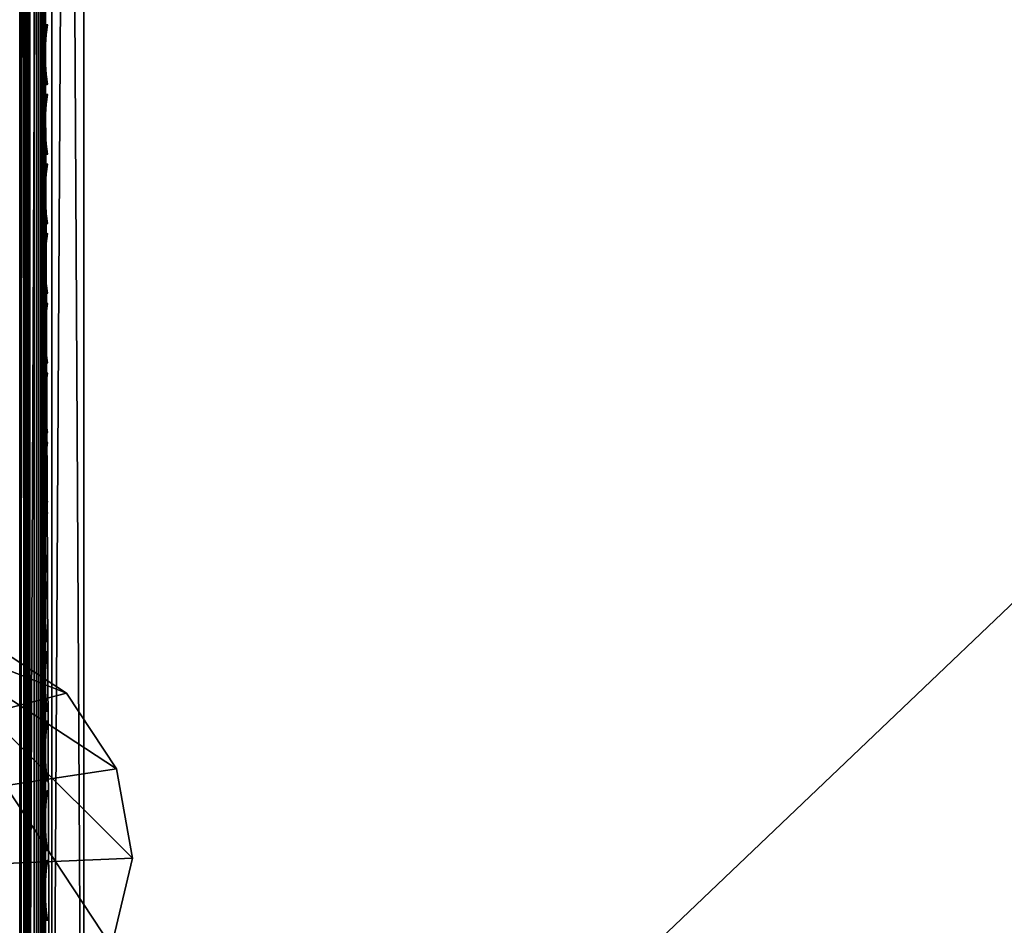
# Model space of a CAD drawing. Header units: inches. Extents: x 0 to 30, y -28 to 0.
# Tile 5 of 256: x 3.5 to 7.3, y -24.7 to -21.2. Entities that reach past the tile are written whole.
import ezdxf

# ---------------------------------------------------------------- set-up
doc = ezdxf.new("R2010")
doc.units = ezdxf.units.IN
doc.header["$LTSCALE"] = 0.03937
doc.header["$MEASUREMENT"] = 0
for name, color, linetype in [('A-FURN-3-ST', 151, 'Continuous'), ('A-FURN-3-ST-LGHW', 32, 'Continuous'), ('A-FURN-3-ST-SEAM', 250, 'Continuous'), ('A-FURN-3-STITCH', 15, 'Continuous')]:
    doc.layers.add(name, color=color, linetype=linetype)

msp = doc.modelspace()

# ---------------------------------------------------------------- meshes
at = {"layer": 'A-FURN-3-ST'}
mesh = msp.add_polyface(dxfattribs=at)
corners = [(3.75, -4.8504, 5), (26.25, -27.51, 5), (3.75, -27.51, 5), (3.625, -4.8504, 5.0335), (3.625, -27.51, 5.0335), (3.5335, -4.8504, 5.125), (3.5335, -27.51, 5.125), (3.5, -4.8504, 5.25), (3.5, -27.51, 5.25), (3.75, -27.7013, 5.0381), (3.625, -27.6885, 5.069), (3.5335, -27.6535, 5.1535), (3.5, -27.635, 5.2835), (3.75, -26.91, 18), (3.625, -26.91, 17.9665), (3.75, -27.1947, 17.9625), (3.625, -27.186, 17.9302), (3.75, -27.46, 17.8526), (3.625, -27.4433, 17.8236), (3.75, -27.6878, 17.6778), (3.625, -27.6641, 17.6541), (3.5335, -26.91, 17.875), (3.5335, -27.1624, 17.8418), (3.5335, -27.3975, 17.7444), (3.5335, -27.5994, 17.5894), (3.5, -26.91, 17.75), (3.5, -27.13, 17.721), (3.5, -27.335, 17.6361), (3.5, -27.511, 17.501), (3.5335, -27.7544, 17.3875), (3.5, -27.6461, 17.325), (3.5335, -5.4592, 17.875), (3.625, -5.4592, 17.9665), (3.75, -5.4592, 18), (26.25, -27.6878, 17.6778), (26.25, -27.46, 17.8526), (26.25, -27.1947, 17.9625), (3.5, -27.7265, 5.375), (3.5, -27.76, 5.5), (3.5, -4.6004, 5.5002), (3.5, -4.6092, 16.9007), (3.5, -27.76, 16.9), (3.5, -5.4592, 17.75), (3.5, -27.731, 17.12)]
mesh.append_faces([[corners[k] for k in face] for face in [(0, 1, 2), (3, 2, 4), (5, 4, 6), (7, 6, 8), (9, 10, 2), (2, 10, 4), (4, 10, 11), (4, 11, 6), (6, 11, 8), (8, 11, 12), (13, 14, 15), (15, 14, 16), (15, 16, 17), (17, 16, 18), (17, 18, 19), (19, 18, 20), (14, 21, 16), (16, 21, 22), (16, 22, 23, 18), (18, 23, 24, 20), (21, 25, 22), (22, 25, 26), (22, 26, 23), (23, 26, 27), (23, 27, 24), (24, 27, 28), (24, 28, 29), (29, 28, 30), (31, 25, 21), (32, 21, 14), (33, 14, 13), (19, 34, 17), (17, 35, 15), (15, 36, 13), (2, 1, 9), (12, 37, 8), (8, 38, 39), (40, 38, 41), (42, 41, 25), (25, 41, 43), (25, 43, 30), (30, 28, 25), (25, 28, 27), (25, 27, 26)]])
mesh = msp.add_polyface(dxfattribs=at)
corners = [(3.75, -5.4592, 18), (26.25, -5.4592, 18), (3.75, -5.1746, 17.9626), (26.25, -5.1746, 17.9626), (3.75, -4.9094, 17.8528), (26.25, -4.9094, 17.8528), (3.75, -4.6816, 17.6781), (3.75, -4.659, 5.0381), (26.25, -4.659, 5.0381), (3.75, -4.8504, 5), (3.75, -27.51, 5), (3.625, -4.8504, 5.0335), (3.625, -27.51, 5.0335), (3.5335, -4.8504, 5.125), (3.5335, -27.51, 5.125), (3.5, -4.8504, 5.25), (3.625, -4.6718, 5.069), (3.5335, -4.7068, 5.1536), (3.5, -4.7253, 5.2835), (3.5, -5.4592, 17.75), (3.5335, -5.4592, 17.875), (3.5, -5.2393, 17.7211), (3.5335, -5.2069, 17.8418), (3.5, -5.0343, 17.6362), (3.5335, -4.9719, 17.7445), (3.5, -4.8583, 17.5013), (3.5335, -4.77, 17.5897), (3.5, -4.7233, 17.3254), (3.625, -5.4592, 17.9665), (3.625, -5.1833, 17.9302), (3.625, -4.9261, 17.8238), (3.625, -4.7053, 17.6544), (3.5, -26.91, 17.75), (3.5335, -26.91, 17.875), (3.625, -26.91, 17.9665), (3.5, -27.51, 5.25), (3.5, -4.6004, 5.5002), (3.5, -4.6338, 5.3751), (3.5, -27.76, 5.5), (3.5, -4.6092, 16.9007), (3.5, -27.76, 16.9), (3.5, -4.6383, 17.1205), (3.75, -26.91, 18)]
mesh.append_faces([[corners[k] for k in face] for face in [(0, 1, 2), (2, 3, 4), (4, 5, 6), (7, 8, 9), (9, 10, 11), (11, 12, 13), (13, 14, 15), (16, 7, 11), (11, 7, 9), (11, 13, 16), (16, 13, 17), (13, 15, 17), (17, 15, 18), (19, 20, 21), (21, 20, 22), (21, 22, 23), (23, 22, 24), (23, 24, 25), (25, 24, 26), (25, 26, 27), (20, 28, 22), (22, 28, 29), (22, 29, 30, 24), (24, 30, 31, 26), (28, 0, 29), (29, 0, 2), (29, 2, 30), (30, 2, 4), (30, 4, 31), (31, 4, 6), (19, 32, 20), (20, 33, 28), (28, 34, 0), (35, 36, 15), (15, 37, 18), (36, 38, 39), (39, 40, 19), (21, 23, 19), (19, 23, 25), (19, 25, 27), (27, 41, 19), (19, 41, 39), (42, 1, 0)]])
mesh = msp.add_polyface(dxfattribs=at)
corners = [(26.4665, -4.8504, 5.125), (26.5, -27.51, 5.25), (26.4665, -27.51, 5.125), (26.375, -4.8504, 5.0335), (26.375, -27.51, 5.0335), (26.25, -4.8504, 5), (26.25, -27.51, 5), (26.375, -27.6885, 5.069), (26.25, -27.7013, 5.0381), (26.4665, -27.6535, 5.1535), (26.5, -27.635, 5.2835), (26.5, -26.91, 17.75), (26.4665, -26.91, 17.875), (26.5, -27.13, 17.721), (26.4665, -27.1624, 17.8418), (26.5, -27.335, 17.6361), (26.4665, -27.3975, 17.7444), (26.5, -27.511, 17.501), (26.4665, -27.5994, 17.5894), (26.5, -27.6461, 17.325), (26.375, -26.91, 17.9665), (26.375, -27.186, 17.9302), (26.375, -27.4433, 17.8236), (26.375, -27.6641, 17.6541), (26.25, -26.91, 18), (26.25, -27.1947, 17.9625), (26.25, -27.46, 17.8526), (26.25, -27.6878, 17.6778), (26.375, -5.4592, 17.9665), (26.4665, -5.4592, 17.875), (26.5, -5.4592, 17.75), (26.5, -4.6004, 5.5002), (26.5, -27.76, 5.5), (26.5, -27.7265, 5.375), (26.5, -4.6092, 16.9007), (26.5, -27.76, 16.9), (26.5, -27.731, 17.12), (3.75, -27.46, 17.8526), (3.75, -27.1947, 17.9625), (3.75, -26.91, 18), (3.75, -27.7013, 5.0381), (26.25, -5.4592, 18)]
mesh.append_faces([[corners[k] for k in face] for face in [(0, 1, 2), (3, 2, 4), (5, 4, 6), (7, 8, 4), (4, 8, 6), (4, 2, 7), (7, 2, 9), (2, 1, 9), (9, 1, 10), (11, 12, 13), (13, 12, 14), (13, 14, 15), (15, 14, 16), (15, 16, 17), (17, 16, 18), (17, 18, 19), (12, 20, 14), (14, 20, 21), (14, 21, 22, 16), (16, 22, 23, 18), (20, 24, 21), (21, 24, 25), (21, 25, 22), (22, 25, 26), (22, 26, 23), (23, 26, 27), (28, 24, 20), (29, 20, 12), (30, 12, 11), (1, 31, 32), (1, 32, 33), (32, 34, 35), (35, 30, 11), (13, 15, 11), (11, 15, 17), (11, 17, 19), (19, 36, 11), (11, 36, 35), (33, 10, 1), (37, 27, 26), (38, 26, 25), (39, 25, 24), (40, 6, 8), (24, 41, 39)]])
mesh = msp.add_polyface(dxfattribs=at)
corners = [(26.5, -4.8504, 5.25), (26.5, -27.51, 5.25), (26.4665, -4.8504, 5.125), (26.4665, -27.51, 5.125), (26.375, -4.8504, 5.0335), (26.375, -27.51, 5.0335), (26.25, -4.8504, 5), (26.375, -4.6718, 5.069), (26.4665, -4.7068, 5.1536), (26.5, -4.7253, 5.2835), (26.25, -5.4592, 18), (26.375, -5.4592, 17.9665), (26.25, -5.1746, 17.9626), (26.375, -5.1833, 17.9302), (26.25, -4.9094, 17.8528), (26.375, -4.9261, 17.8238), (26.25, -4.6816, 17.6781), (26.375, -4.7053, 17.6544), (26.4665, -5.4592, 17.875), (26.4665, -5.2069, 17.8418), (26.4665, -4.9719, 17.7445), (26.4665, -4.77, 17.5897), (26.5, -5.4592, 17.75), (26.5, -5.2393, 17.7211), (26.5, -5.0343, 17.6362), (26.5, -4.8583, 17.5013), (26.4665, -4.615, 17.3879), (26.5, -4.7233, 17.3254), (26.25, -26.91, 18), (26.375, -26.91, 17.9665), (26.4665, -26.91, 17.875), (3.75, -5.1746, 17.9626), (3.75, -4.9094, 17.8528), (3.75, -4.6816, 17.6781), (3.75, -4.8504, 5), (26.25, -4.659, 5.0381), (26.25, -27.51, 5), (26.5, -4.6004, 5.5002), (26.5, -4.6338, 5.3751), (26.5, -4.6092, 16.9007), (26.5, -27.76, 5.5), (26.5, -27.76, 16.9), (26.5, -4.6383, 17.1205)]
mesh.append_faces([[corners[k] for k in face] for face in [(0, 1, 2), (2, 3, 4), (4, 5, 6), (6, 7, 4), (4, 7, 8), (4, 8, 2), (2, 8, 0), (0, 8, 9), (10, 11, 12), (12, 11, 13), (12, 13, 14), (14, 13, 15), (14, 15, 16), (16, 15, 17), (11, 18, 13), (13, 18, 19), (13, 19, 20, 15), (15, 20, 21, 17), (18, 22, 19), (19, 22, 23), (19, 23, 20), (20, 23, 24), (20, 24, 21), (21, 24, 25), (21, 25, 26), (26, 25, 27), (10, 28, 11), (11, 29, 18), (18, 30, 22), (31, 10, 12), (32, 12, 14), (33, 14, 16), (34, 35, 6), (6, 36, 34), (0, 37, 1), (9, 38, 0), (37, 39, 40), (41, 39, 22), (39, 42, 22), (22, 42, 27), (22, 27, 25), (25, 24, 22), (22, 24, 23)]])
at = {"layer": 'A-FURN-3-ST-LGHW'}
mesh = msp.add_polyface(dxfattribs=at)
corners = [(0.6603, -24.5906, 5), (3.0383, -23.5557, 5), (2.6944, -23.6378, 5), (3.3867, -23.6165, 5), (3.6825, -23.8103, 5), (3.8773, -24.1054, 5), (3.9393, -24.4536, 5), (3.8584, -24.7979, 5), (2.9126, -26.8352, 5), (0.6641, -26.8391, 5), (2.6944, -23.6378, 4.7502), (3.0383, -23.5557, 4.7502), (3.3867, -23.6165, 4.7502), (3.6825, -23.8103, 4.7502), (3.8773, -24.1054, 4.7502), (3.9393, -24.4536, 4.7502), (3.8584, -24.7979, 4.7502), (0.6603, -24.5906, 4.7502), (0.6641, -26.8391, 4.7502), (2.9126, -26.8352, 4.7502)]
mesh.append_faces([[corners[k] for k in face] for face in [(1, 10, 2), (1, 11, 10), (3, 11, 1), (3, 12, 11), (4, 12, 3), (4, 13, 12), (5, 13, 4), (5, 14, 13), (6, 14, 5), (6, 15, 14), (16, 6, 7), (16, 15, 6), (19, 7, 8), (19, 16, 7), (0, 10, 17), (0, 2, 10)]])
mesh.append_faces([[corners[k] for k in face] for face in [(0, 1, 2), (11, 17, 10), (18, 8, 9), (17, 9, 0)]], dxfattribs={"vtx0": -1})
mesh.append_faces([[corners[k] for k in face] for face in [(0, 3, 1), (0, 4, 3), (0, 5, 4), (0, 6, 5), (0, 7, 6), (0, 8, 7), (11, 18, 17), (11, 19, 18), (11, 16, 19), (11, 15, 16), (11, 14, 15), (11, 13, 14)]], dxfattribs={"vtx0": -1, "vtx2": -1})
mesh.append_faces([[corners[k] for k in face] for face in [(0, 9, 8), (11, 12, 13), (18, 19, 8), (17, 18, 9)]], dxfattribs={"vtx2": -1})
at = {"layer": 'A-FURN-3-ST-SEAM'}
mesh = msp.add_polyface(dxfattribs=at)
corners = [(3.5929, -5.2723, 17.9082), (3.6, -5.4592, 17.9), (3.6, -5.2771, 17.8831), (3.5929, -5.0818, 17.8536), (3.6, -5.0912, 17.8298), (3.5929, -4.8983, 17.7582), (3.6, -4.9123, 17.7369), (3.5929, -4.7343, 17.6253), (3.6, -4.7524, 17.6073), (3.5929, -4.6011, 17.4616), (3.6, -4.6225, 17.4476), (3.5929, -4.5059, 17.2781), (3.6, -4.5296, 17.2687), (3.5929, -4.4511, 17.0876), (3.6, -4.4761, 17.0828), (3.5929, -4.4336, 16.9008), (3.6, -4.4592, 16.9008), (3.6, -4.4504, 5.5003), (3.5965, -4.4765, 16.9008), (3.5965, -4.4932, 17.0797), (3.5965, -4.5457, 17.2623), (3.5965, -4.637, 17.4381), (3.5965, -4.7646, 17.595), (3.5965, -4.9217, 17.7223), (3.5965, -5.0976, 17.8137), (3.5965, -5.2801, 17.866), (3.5965, -5.4592, 17.8826), (3.5965, -12.6094, 17.8826), (3.6, -12.6094, 17.9), (3.5965, -19.7597, 17.8826), (3.6, -19.7597, 17.9), (3.5965, -26.91, 17.8826), (3.6, -26.91, 17.9), (3.6, -27.0951, 17.8825), (3.5965, -27.0999, 17.8639)]
mesh.append_faces([[corners[k] for k in face] for face in [(0, 1, 2), (3, 2, 4), (5, 4, 6), (7, 6, 8), (9, 8, 10), (11, 10, 12), (13, 12, 14), (15, 14, 16), (15, 16, 17), (18, 17, 16), (18, 16, 19), (19, 16, 14), (19, 14, 20), (20, 14, 12), (20, 12, 21), (21, 12, 10), (21, 10, 22), (22, 10, 8), (22, 8, 23), (23, 8, 6), (23, 6, 24), (24, 6, 4), (24, 4, 25), (25, 4, 2), (25, 2, 26), (26, 2, 1), (26, 1, 27), (27, 1, 28), (27, 28, 29), (29, 28, 30), (29, 30, 31), (31, 30, 32), (31, 32, 33), (31, 33, 34)]])
mesh = msp.add_polyface(dxfattribs=at)
corners = [(26.4035, -27.1614, 17.8498), (26.4, -27.1658, 17.8666), (26.4, -27.0951, 17.8825), (26.4035, -26.91, 17.8826), (26.4, -26.91, 17.9), (26.4035, -23.3349, 17.8826), (26.4, -23.3349, 17.9), (26.4035, -19.7597, 17.8826), (26.4, -19.7597, 17.9), (26.4035, -16.1846, 17.8826), (26.4, -16.1846, 17.9), (26.4035, -12.6094, 17.8826), (26.4, -12.6094, 17.9), (26.4035, -9.0343, 17.8826), (26.4, -9.0343, 17.9), (26.4035, -5.4592, 17.8826), (26.4, -5.4592, 17.9), (26.4035, -5.2802, 17.8661), (26.4, -5.2771, 17.8832), (26.4035, -5.0976, 17.8137), (26.4, -5.0912, 17.8298), (26.4035, -4.9217, 17.7225), (26.4, -4.9122, 17.7371), (26.4035, -4.7647, 17.5951), (26.4, -4.7524, 17.6073), (26.4035, -4.6373, 17.438), (26.4, -4.6227, 17.4475), (26.4035, -4.5458, 17.2623), (26.4, -4.5296, 17.2687), (26.4035, -4.4933, 17.0798), (26.4, -4.4762, 17.0828), (26.4035, -4.4765, 16.9008), (26.4, -4.4592, 16.9008), (26.4035, -4.4721, 11.2005), (26.4, -4.4548, 11.2005), (26.4, -4.4504, 5.5003), (3.5965, -27.0999, 17.8639), (3.6, -27.0951, 17.8825), (3.6, -27.1032, 17.881)]
mesh.append_faces([[corners[k] for k in face] for face in [(0, 1, 2), (0, 2, 3), (3, 2, 4), (3, 4, 5), (5, 4, 6), (5, 6, 7), (7, 6, 8), (7, 8, 9), (9, 8, 10), (9, 10, 11), (11, 10, 12), (11, 12, 13), (13, 12, 14), (13, 14, 15), (15, 14, 16), (15, 16, 17), (17, 16, 18), (17, 18, 19), (19, 18, 20), (19, 20, 21), (21, 20, 22), (21, 22, 23), (23, 22, 24), (23, 24, 25), (25, 24, 26), (25, 26, 27), (27, 26, 28), (27, 28, 29), (29, 28, 30), (29, 30, 31), (31, 30, 32), (33, 32, 34), (33, 34, 35), (36, 37, 38)]])
mesh = msp.add_polyface(dxfattribs=at)
corners = [(3.6, -26.91, 17.9), (3.5929, -26.91, 17.9255), (3.6, -27.0951, 17.8825), (3.5929, -27.1082, 17.906), (3.6, -27.1032, 17.881), (3.5929, -19.7597, 17.9255), (3.6, -19.7597, 17.9), (3.5929, -12.6094, 17.9255), (3.6, -12.6094, 17.9), (3.5929, -5.4592, 17.9255), (3.6, -5.4592, 17.9), (3.5929, -5.2723, 17.9082), (3.6, -5.2771, 17.8831), (3.5929, -5.0818, 17.8536), (3.5812, -5.2698, 17.9214), (3.5812, -5.4592, 17.939), (3.5812, -12.6094, 17.939), (3.5812, -19.7597, 17.939), (3.5812, -26.91, 17.939), (3.5812, -27.1108, 17.9192), (3.5655, -5.2683, 17.9294), (3.5655, -5.4592, 17.9472), (3.5655, -12.6094, 17.9472), (3.5655, -19.7597, 17.9472), (3.5655, -26.91, 17.9472), (3.5655, -27.1123, 17.9272), (3.5872, -5.1031, 17.7996), (3.5965, -5.0976, 17.8137), (3.5965, -5.2801, 17.866), (3.5872, -5.2828, 17.8512), (3.5965, -5.4592, 17.8826), (3.5872, -5.4592, 17.8675), (3.5965, -12.6094, 17.8826), (3.5872, -12.6094, 17.8675), (3.5965, -19.7597, 17.8826), (3.5872, -19.7597, 17.8675), (3.5965, -26.91, 17.8826), (3.5872, -26.91, 17.8675), (3.5965, -27.0999, 17.8639), (3.5872, -27.097, 17.8491), (3.5734, -27.0948, 17.8381), (3.5734, -26.91, 17.8563), (3.5734, -19.7597, 17.8563), (3.5734, -12.6094, 17.8563), (3.5734, -5.4592, 17.8563), (3.5734, -5.2849, 17.8401), (3.5734, -5.1073, 17.7891)]
mesh.append_faces([[corners[k] for k in face] for face in [(0, 1, 2), (2, 1, 3), (2, 3, 4), (1, 0, 5), (5, 0, 6), (5, 6, 7), (7, 6, 8), (7, 8, 9), (9, 8, 10), (9, 10, 11), (11, 12, 13), (11, 14, 15, 9), (9, 15, 16, 7), (7, 16, 17, 5), (5, 17, 18, 1), (1, 18, 19, 3), (14, 20, 21, 15), (15, 21, 22, 16), (16, 22, 23, 17), (17, 23, 24, 18), (18, 24, 25, 19), (26, 27, 28, 29), (29, 28, 30, 31), (31, 30, 32, 33), (33, 32, 34, 35), (35, 34, 36, 37), (37, 36, 38, 39), (39, 40, 41, 37), (37, 41, 42, 35), (35, 42, 43, 33), (33, 43, 44, 31), (31, 44, 45, 29), (29, 45, 46, 26)]])
mesh = msp.add_polyface(dxfattribs=at)
corners = [(3.5567, -27.0937, 17.8324), (3.539, -27.0939, 17.8334), (3.539, -26.91, 17.8515), (3.5567, -26.91, 17.8505), (3.539, -19.7597, 17.8515), (3.5567, -19.7597, 17.8505), (3.539, -12.6094, 17.8515), (3.5567, -12.6094, 17.8505), (3.539, -5.4592, 17.8515), (3.5567, -5.4592, 17.8505), (3.5003, -5.4592, 17.9045), (3.5019, -5.4592, 17.8868), (3.5019, -12.6094, 17.8868), (3.5003, -12.6094, 17.9045), (3.5019, -19.7597, 17.8868), (3.5003, -19.7597, 17.9045), (3.5019, -26.91, 17.8868), (3.5003, -26.91, 17.9045), (3.5019, -27.1007, 17.868), (3.5003, -27.1041, 17.8854), (3.5228, -27.0953, 17.8406), (3.5228, -26.91, 17.8588), (3.5228, -19.7597, 17.8588), (3.5228, -12.6094, 17.8588), (3.5228, -5.4592, 17.8588), (3.5051, -5.4592, 17.9217), (3.5051, -12.6094, 17.9217), (3.5051, -19.7597, 17.9217), (3.5051, -26.91, 17.9217), (3.5051, -27.1074, 17.9022), (3.5304, -27.1121, 17.9259), (3.5655, -27.1123, 17.9272), (3.5655, -26.91, 17.9472), (3.5304, -26.91, 17.9459), (3.5655, -19.7597, 17.9472), (3.5304, -19.7597, 17.9459), (3.5655, -12.6094, 17.9472), (3.5304, -12.6094, 17.9459), (3.5655, -5.4592, 17.9472), (3.5304, -5.4592, 17.9459), (3.5155, -27.1102, 17.9164), (3.5155, -26.91, 17.9362), (3.5155, -19.7597, 17.9362), (3.5155, -12.6094, 17.9362), (3.5155, -5.4592, 17.9362), (3.5734, -27.0948, 17.8381), (3.5734, -26.91, 17.8563), (3.5734, -19.7597, 17.8563), (3.5734, -12.6094, 17.8563)]
mesh.append_faces([[corners[k] for k in face] for face in [(0, 1, 2, 3), (3, 2, 4, 5), (5, 4, 6, 7), (7, 6, 8, 9), (10, 11, 12, 13), (13, 12, 14, 15), (15, 14, 16, 17), (17, 16, 18, 19), (1, 20, 21, 2), (2, 21, 22, 4), (4, 22, 23, 6), (6, 23, 24, 8), (25, 10, 13, 26), (26, 13, 15, 27), (27, 15, 17, 28), (28, 17, 19, 29), (30, 31, 32, 33), (33, 32, 34, 35), (35, 34, 36, 37), (37, 36, 38, 39), (40, 30, 33, 41), (41, 33, 35, 42), (42, 35, 37, 43), (43, 37, 39, 44), (29, 40, 41, 28), (28, 41, 42, 27), (27, 42, 43, 26), (20, 18, 16, 21), (21, 16, 14, 22), (22, 14, 12, 23), (45, 0, 3, 46), (46, 3, 5, 47), (47, 5, 7, 48)]])
at = {"layer": 'A-FURN-3-STITCH'}
mesh = msp.add_polymesh((7, 4), dxfattribs=at)
for k, corner in enumerate([(3.6007, -21.4373, 17.9499), (3.6028, -21.4373, 17.9514), (3.6071, -21.4373, 17.9543), (3.6093, -21.4372, 17.9558), (3.5964, -21.3989, 17.9556), (3.596, -21.3988, 17.9608), (3.6003, -21.3987, 17.9637), (3.605, -21.3988, 17.9615), (3.5938, -21.36, 17.9588), (3.5934, -21.3599, 17.964), (3.5977, -21.3599, 17.9669), (3.6024, -21.3599, 17.9646), (3.5929, -21.3209, 17.9594), (3.5926, -21.3208, 17.9646), (3.5969, -21.3208, 17.9675), (3.6016, -21.3208, 17.9652), (3.5938, -21.2819, 17.9575), (3.5934, -21.2818, 17.9627), (3.5977, -21.2817, 17.9656), (3.6024, -21.2818, 17.9633), (3.5964, -21.2431, 17.953), (3.596, -21.243, 17.9582), (3.6003, -21.243, 17.9611), (3.605, -21.243, 17.9589), (3.6007, -21.2049, 17.9461), (3.6028, -21.2048, 17.9476), (3.6071, -21.2048, 17.9505), (3.6093, -21.2048, 17.9519)]):
    mesh.set_mesh_vertex(divmod(k, 4), corner)
mesh = msp.add_polymesh((7, 4), dxfattribs=at)
for k, corner in enumerate([(3.6007, -21.7089, 17.9499), (3.6028, -21.7088, 17.9514), (3.6071, -21.7088, 17.9543), (3.6093, -21.7088, 17.9558), (3.5964, -21.6704, 17.9556), (3.596, -21.6703, 17.9608), (3.6003, -21.6703, 17.9637), (3.605, -21.6703, 17.9615), (3.5938, -21.6315, 17.9588), (3.5934, -21.6314, 17.964), (3.5977, -21.6314, 17.9669), (3.6024, -21.6314, 17.9646), (3.5929, -21.5924, 17.9594), (3.5926, -21.5923, 17.9646), (3.5969, -21.5923, 17.9675), (3.6016, -21.5923, 17.9652), (3.5938, -21.5534, 17.9575), (3.5934, -21.5533, 17.9627), (3.5977, -21.5533, 17.9656), (3.6024, -21.5533, 17.9633), (3.5964, -21.5146, 17.953), (3.596, -21.5145, 17.9582), (3.6003, -21.5145, 17.9611), (3.605, -21.5145, 17.9589), (3.6007, -21.4764, 17.9461), (3.6028, -21.4764, 17.9476), (3.6071, -21.4763, 17.9505), (3.6093, -21.4763, 17.9519)]):
    mesh.set_mesh_vertex(divmod(k, 4), corner)
mesh = msp.add_polymesh((7, 4), dxfattribs=at)
for k, corner in enumerate([(3.6007, -21.9804, 17.9499), (3.6028, -21.9804, 17.9514), (3.6071, -21.9803, 17.9543), (3.6093, -21.9803, 17.9558), (3.5964, -21.9419, 17.9556), (3.596, -21.9418, 17.9608), (3.6003, -21.9418, 17.9637), (3.605, -21.9418, 17.9615), (3.5938, -21.903, 17.9588), (3.5934, -21.903, 17.964), (3.5977, -21.9029, 17.9669), (3.6024, -21.903, 17.9646), (3.5929, -21.864, 17.9594), (3.5926, -21.8639, 17.9646), (3.5969, -21.8638, 17.9675), (3.6016, -21.8639, 17.9652), (3.5938, -21.8249, 17.9575), (3.5934, -21.8248, 17.9627), (3.5977, -21.8248, 17.9656), (3.6024, -21.8248, 17.9633), (3.5964, -21.7862, 17.953), (3.596, -21.7861, 17.9582), (3.6003, -21.786, 17.9611), (3.605, -21.7861, 17.9589), (3.6007, -21.7479, 17.9461), (3.6028, -21.7479, 17.9476), (3.6071, -21.7478, 17.9505), (3.6093, -21.7478, 17.9519)]):
    mesh.set_mesh_vertex(divmod(k, 4), corner)
mesh = msp.add_polymesh((7, 4), dxfattribs=at)
for k, corner in enumerate([(3.6007, -22.2519, 17.9499), (3.6028, -22.2519, 17.9514), (3.6071, -22.2518, 17.9543), (3.6093, -22.2518, 17.9558), (3.5964, -22.2135, 17.9556), (3.596, -22.2134, 17.9608), (3.6003, -22.2133, 17.9637), (3.605, -22.2134, 17.9615), (3.5938, -22.1746, 17.9588), (3.5934, -22.1745, 17.964), (3.5977, -22.1744, 17.9669), (3.6024, -22.1745, 17.9646), (3.5929, -22.1355, 17.9594), (3.5926, -22.1354, 17.9646), (3.5969, -22.1354, 17.9675), (3.6016, -22.1354, 17.9652), (3.5938, -22.0964, 17.9575), (3.5934, -22.0964, 17.9627), (3.5977, -22.0963, 17.9656), (3.6024, -22.0963, 17.9633), (3.5964, -22.0577, 17.953), (3.596, -22.0576, 17.9582), (3.6003, -22.0575, 17.9611), (3.605, -22.0576, 17.9589), (3.6007, -22.0194, 17.9461), (3.6028, -22.0194, 17.9476), (3.6071, -22.0194, 17.9505), (3.6093, -22.0193, 17.9519)]):
    mesh.set_mesh_vertex(divmod(k, 4), corner)
mesh = msp.add_polymesh((7, 4), dxfattribs=at)
for k, corner in enumerate([(3.6007, -22.5234, 17.9499), (3.6028, -22.5234, 17.9514), (3.6071, -22.5234, 17.9543), (3.6093, -22.5233, 17.9558), (3.5964, -22.485, 17.9556), (3.596, -22.4849, 17.9608), (3.6003, -22.4849, 17.9637), (3.605, -22.4849, 17.9615), (3.5938, -22.4461, 17.9588), (3.5934, -22.446, 17.964), (3.5977, -22.446, 17.9669), (3.6024, -22.446, 17.9646), (3.5929, -22.407, 17.9594), (3.5926, -22.4069, 17.9646), (3.5969, -22.4069, 17.9675), (3.6016, -22.4069, 17.9652), (3.5938, -22.368, 17.9575), (3.5934, -22.3679, 17.9627), (3.5977, -22.3678, 17.9656), (3.6024, -22.3679, 17.9633), (3.5964, -22.3292, 17.953), (3.596, -22.3291, 17.9582), (3.6003, -22.3291, 17.9611), (3.605, -22.3291, 17.9589), (3.6007, -22.291, 17.9461), (3.6028, -22.2909, 17.9476), (3.6071, -22.2909, 17.9505), (3.6093, -22.2909, 17.9519)]):
    mesh.set_mesh_vertex(divmod(k, 4), corner)
mesh = msp.add_polymesh((7, 4), dxfattribs=at)
for k, corner in enumerate([(3.6007, -22.795, 17.9499), (3.6028, -22.795, 17.9514), (3.6071, -22.7949, 17.9543), (3.6093, -22.7949, 17.9558), (3.5964, -22.7565, 17.9556), (3.596, -22.7564, 17.9608), (3.6003, -22.7564, 17.9637), (3.605, -22.7564, 17.9615), (3.5938, -22.7176, 17.9588), (3.5934, -22.7176, 17.964), (3.5977, -22.7175, 17.9669), (3.6024, -22.7175, 17.9646), (3.5929, -22.6785, 17.9594), (3.5926, -22.6785, 17.9646), (3.5969, -22.6784, 17.9675), (3.6016, -22.6785, 17.9652), (3.5938, -22.6395, 17.9575), (3.5934, -22.6394, 17.9627), (3.5977, -22.6394, 17.9656), (3.6024, -22.6394, 17.9633), (3.5964, -22.6007, 17.953), (3.596, -22.6007, 17.9582), (3.6003, -22.6006, 17.9611), (3.605, -22.6006, 17.9589), (3.6007, -22.5625, 17.9461), (3.6028, -22.5625, 17.9476), (3.6071, -22.5624, 17.9505), (3.6093, -22.5624, 17.9519)]):
    mesh.set_mesh_vertex(divmod(k, 4), corner)
mesh = msp.add_polymesh((7, 4), dxfattribs=at)
for k, corner in enumerate([(3.6007, -23.0665, 17.9499), (3.6028, -23.0665, 17.9514), (3.6071, -23.0664, 17.9543), (3.6093, -23.0664, 17.9558), (3.5964, -23.0281, 17.9556), (3.596, -23.028, 17.9608), (3.6003, -23.0279, 17.9637), (3.605, -23.028, 17.9615), (3.5938, -22.9892, 17.9588), (3.5934, -22.9891, 17.964), (3.5977, -22.989, 17.9669), (3.6024, -22.9891, 17.9646), (3.5929, -22.9501, 17.9594), (3.5926, -22.95, 17.9646), (3.5969, -22.9499, 17.9675), (3.6016, -22.95, 17.9652), (3.5938, -22.911, 17.9575), (3.5934, -22.9109, 17.9627), (3.5977, -22.9109, 17.9656), (3.6024, -22.9109, 17.9633), (3.5964, -22.8723, 17.953), (3.596, -22.8722, 17.9582), (3.6003, -22.8721, 17.9611), (3.605, -22.8722, 17.9589), (3.6007, -22.834, 17.9461), (3.6028, -22.834, 17.9476), (3.6071, -22.834, 17.9505), (3.6093, -22.8339, 17.9519)]):
    mesh.set_mesh_vertex(divmod(k, 4), corner)
mesh = msp.add_polymesh((7, 4), dxfattribs=at)
for k, corner in enumerate([(3.6007, -23.338, 17.9499), (3.6028, -23.338, 17.9514), (3.6071, -23.338, 17.9543), (3.6093, -23.3379, 17.9558), (3.5964, -23.2996, 17.9556), (3.596, -23.2995, 17.9608), (3.6003, -23.2994, 17.9637), (3.605, -23.2995, 17.9615), (3.5938, -23.2607, 17.9588), (3.5934, -23.2606, 17.964), (3.5977, -23.2606, 17.9669), (3.6024, -23.2606, 17.9646), (3.5929, -23.2216, 17.9594), (3.5926, -23.2215, 17.9646), (3.5969, -23.2215, 17.9675), (3.6016, -23.2215, 17.9652), (3.5938, -23.1826, 17.9575), (3.5934, -23.1825, 17.9627), (3.5977, -23.1824, 17.9656), (3.6024, -23.1825, 17.9633), (3.5964, -23.1438, 17.953), (3.596, -23.1437, 17.9582), (3.6003, -23.1437, 17.9611), (3.605, -23.1437, 17.9589), (3.6007, -23.1056, 17.9461), (3.6028, -23.1055, 17.9476), (3.6071, -23.1055, 17.9505), (3.6093, -23.1055, 17.9519)]):
    mesh.set_mesh_vertex(divmod(k, 4), corner)
mesh = msp.add_polymesh((7, 4), dxfattribs=at)
for k, corner in enumerate([(3.6007, -23.6096, 17.9499), (3.6028, -23.6095, 17.9514), (3.6071, -23.6095, 17.9543), (3.6093, -23.6095, 17.9558), (3.5964, -23.5711, 17.9556), (3.596, -23.571, 17.9608), (3.6003, -23.571, 17.9637), (3.605, -23.571, 17.9615), (3.5938, -23.5322, 17.9588), (3.5934, -23.5321, 17.964), (3.5977, -23.5321, 17.9669), (3.6024, -23.5321, 17.9646), (3.5929, -23.4931, 17.9594), (3.5926, -23.4931, 17.9646), (3.5969, -23.493, 17.9675), (3.6016, -23.493, 17.9652), (3.5938, -23.4541, 17.9575), (3.5934, -23.454, 17.9627), (3.5977, -23.454, 17.9656), (3.6024, -23.454, 17.9633), (3.5964, -23.4153, 17.953), (3.596, -23.4152, 17.9582), (3.6003, -23.4152, 17.9611), (3.605, -23.4152, 17.9589), (3.6007, -23.3771, 17.9461), (3.6028, -23.3771, 17.9476), (3.6071, -23.377, 17.9505), (3.6093, -23.377, 17.9519)]):
    mesh.set_mesh_vertex(divmod(k, 4), corner)
mesh = msp.add_polymesh((7, 4), dxfattribs=at)
for k, corner in enumerate([(3.6007, -23.8811, 17.9499), (3.6028, -23.8811, 17.9514), (3.6071, -23.881, 17.9543), (3.6093, -23.881, 17.9558), (3.5964, -23.8426, 17.9556), (3.596, -23.8426, 17.9608), (3.6003, -23.8425, 17.9637), (3.605, -23.8425, 17.9615), (3.5938, -23.8038, 17.9588), (3.5934, -23.8037, 17.964), (3.5977, -23.8036, 17.9669), (3.6024, -23.8037, 17.9646), (3.5929, -23.7647, 17.9594), (3.5926, -23.7646, 17.9646), (3.5969, -23.7645, 17.9675), (3.6016, -23.7646, 17.9652), (3.5938, -23.7256, 17.9575), (3.5934, -23.7255, 17.9627), (3.5977, -23.7255, 17.9656), (3.6024, -23.7255, 17.9633), (3.5964, -23.6869, 17.953), (3.596, -23.6868, 17.9582), (3.6003, -23.6867, 17.9611), (3.605, -23.6868, 17.9589), (3.6007, -23.6486, 17.9461), (3.6028, -23.6486, 17.9476), (3.6071, -23.6485, 17.9505), (3.6093, -23.6485, 17.9519)]):
    mesh.set_mesh_vertex(divmod(k, 4), corner)
mesh = msp.add_polymesh((7, 4), dxfattribs=at)
for k, corner in enumerate([(3.6007, -24.1526, 17.9499), (3.6028, -24.1526, 17.9514), (3.6071, -24.1526, 17.9543), (3.6093, -24.1525, 17.9558), (3.5964, -24.1142, 17.9556), (3.596, -24.1141, 17.9608), (3.6003, -24.114, 17.9637), (3.605, -24.1141, 17.9615), (3.5938, -24.0753, 17.9588), (3.5934, -24.0752, 17.964), (3.5977, -24.0751, 17.9669), (3.6024, -24.0752, 17.9646), (3.5929, -24.0362, 17.9594), (3.5926, -24.0361, 17.9646), (3.5969, -24.0361, 17.9675), (3.6016, -24.0361, 17.9652), (3.5938, -23.9972, 17.9575), (3.5934, -23.9971, 17.9627), (3.5977, -23.997, 17.9656), (3.6024, -23.9971, 17.9633), (3.5964, -23.9584, 17.953), (3.596, -23.9583, 17.9582), (3.6003, -23.9583, 17.9611), (3.605, -23.9583, 17.9589), (3.6007, -23.9201, 17.9461), (3.6028, -23.9201, 17.9476), (3.6071, -23.9201, 17.9505), (3.6093, -23.9201, 17.9519)]):
    mesh.set_mesh_vertex(divmod(k, 4), corner)
mesh = msp.add_polymesh((7, 4), dxfattribs=at)
for k, corner in enumerate([(3.6007, -24.4242, 17.9499), (3.6028, -24.4241, 17.9514), (3.6071, -24.4241, 17.9543), (3.6093, -24.4241, 17.9558), (3.5964, -24.3857, 17.9556), (3.596, -24.3856, 17.9608), (3.6003, -24.3856, 17.9637), (3.605, -24.3856, 17.9615), (3.5938, -24.3468, 17.9588), (3.5934, -24.3467, 17.964), (3.5977, -24.3467, 17.9669), (3.6024, -24.3467, 17.9646), (3.5929, -24.3077, 17.9594), (3.5926, -24.3076, 17.9646), (3.5969, -24.3076, 17.9675), (3.6016, -24.3076, 17.9652), (3.5938, -24.2687, 17.9575), (3.5934, -24.2686, 17.9627), (3.5977, -24.2685, 17.9656), (3.6024, -24.2686, 17.9633), (3.5964, -24.2299, 17.953), (3.596, -24.2298, 17.9582), (3.6003, -24.2298, 17.9611), (3.605, -24.2298, 17.9589), (3.6007, -24.1917, 17.9461), (3.6028, -24.1917, 17.9476), (3.6071, -24.1916, 17.9505), (3.6093, -24.1916, 17.9519)]):
    mesh.set_mesh_vertex(divmod(k, 4), corner)
mesh = msp.add_polymesh((7, 4), dxfattribs=at)
for k, corner in enumerate([(3.6007, -24.6957, 17.9499), (3.6028, -24.6957, 17.9514), (3.6071, -24.6956, 17.9543), (3.6093, -24.6956, 17.9558), (3.5964, -24.6572, 17.9556), (3.596, -24.6571, 17.9608), (3.6003, -24.6571, 17.9637), (3.605, -24.6571, 17.9615), (3.5938, -24.6183, 17.9588), (3.5934, -24.6183, 17.964), (3.5977, -24.6182, 17.9669), (3.6024, -24.6182, 17.9646), (3.5929, -24.5793, 17.9594), (3.5926, -24.5792, 17.9646), (3.5969, -24.5791, 17.9675), (3.6016, -24.5792, 17.9652), (3.5938, -24.5402, 17.9575), (3.5934, -24.5401, 17.9627), (3.5977, -24.5401, 17.9656), (3.6024, -24.5401, 17.9633), (3.5964, -24.5015, 17.953), (3.596, -24.5014, 17.9582), (3.6003, -24.5013, 17.9611), (3.605, -24.5014, 17.9589), (3.6007, -24.4632, 17.9461), (3.6028, -24.4632, 17.9476), (3.6071, -24.4631, 17.9505), (3.6093, -24.4631, 17.9519)]):
    mesh.set_mesh_vertex(divmod(k, 4), corner)

doc.saveas('drawing.dxf')
